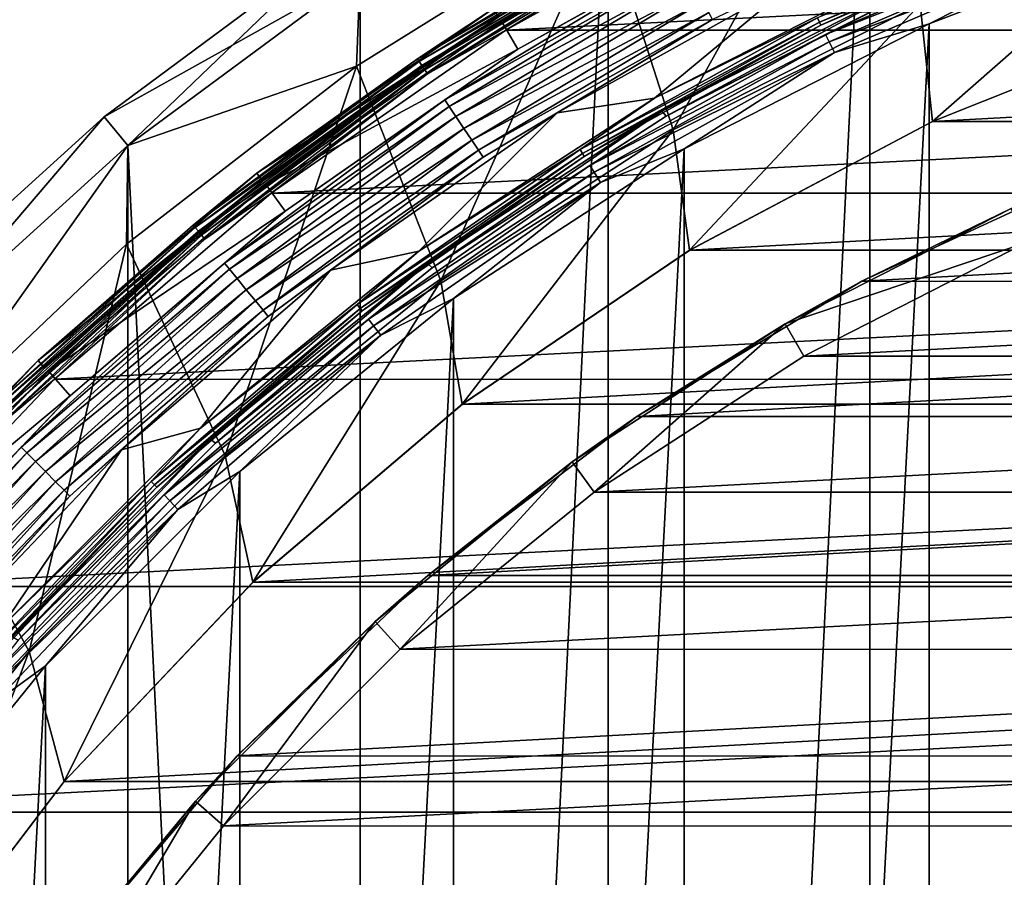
# Model space of a CAD drawing. Header units: millimetres. Extents: x -40 to 40, y -40 to 40.
# Tile 126 of 256: x -26.5 to -13.3, y 20.7 to 32.2. Entities that reach past the tile are written whole.
import ezdxf

# ---------------------------------------------------------------- set-up
doc = ezdxf.new("R2010")
doc.units = ezdxf.units.MM
doc.header["$LTSCALE"] = 26.699852
for name, color, linetype in [('1', 7, 'CONTINUOUS'), ('10', 7, 'CONTINUOUS'), ('104', 7, 'CONTINUOUS'), ('107', 7, 'CONTINUOUS'), ('108', 7, 'CONTINUOUS'), ('109', 7, 'CONTINUOUS'), ('11', 7, 'CONTINUOUS'), ('13', 7, 'CONTINUOUS'), ('14', 7, 'CONTINUOUS'), ('15', 7, 'CONTINUOUS'), ('16', 7, 'CONTINUOUS'), ('2', 7, 'CONTINUOUS'), ('38', 7, 'CONTINUOUS'), ('40', 7, 'CONTINUOUS'), ('41', 7, 'CONTINUOUS'), ('43', 7, 'CONTINUOUS'), ('44', 7, 'CONTINUOUS'), ('45', 7, 'CONTINUOUS'), ('48', 7, 'CONTINUOUS'), ('5', 7, 'CONTINUOUS'), ('6', 7, 'CONTINUOUS'), ('60', 7, 'CONTINUOUS'), ('64', 7, 'CONTINUOUS'), ('65', 7, 'CONTINUOUS'), ('66', 7, 'CONTINUOUS'), ('7', 7, 'CONTINUOUS')]:
    doc.layers.add(name, color=color, linetype=linetype)

msp = doc.modelspace()

# ---------------------------------------------------------------- linework, layer by layer
at = {"layer": '1', "linetype": 'Continuous'}
for points in [[(-11.467, 37.799), (-15.117, 36.493), (-15.116, -36.493), (-11.467, 37.799)], [(-11.467, -37.799), (-11.467, 37.799), (-15.116, -36.493), (-11.467, -37.799)], [(-15.116, -36.493), (-15.117, 36.493), (-18.62, -34.836), (-15.116, -36.493)], [(-15.117, 36.493), (-18.62, 34.836), (-18.62, -34.836), (-15.117, 36.493)], [(-18.62, 34.836), (-21.945, 32.843), (-21.944, -32.843), (-18.62, 34.836)], [(-18.62, -34.836), (-18.62, 34.836), (-21.944, -32.843), (-18.62, -34.836)], [(-21.945, 32.843), (-25.058, 30.534), (-21.944, -32.843), (-21.945, 32.843)], [(-25.058, 30.534), (-27.931, 27.931), (-25.058, -30.534), (-25.058, 30.534)], [(-21.944, -32.843), (-25.058, 30.534), (-25.058, -30.534), (-21.944, -32.843)], [(-25.058, -30.534), (-27.931, 27.931), (-27.931, -27.931), (-25.058, -30.534)]]:
    msp.add_3dface(points, dxfattribs=at)
at = {"layer": '10', "linetype": 'Continuous'}
for points in [[(-21.995, 31.599, -15), (-18.685, 33.662, -15), (-21.994, 31.599, -4), (-21.995, 31.599, -15)], [(-21.994, 31.599, -4), (-18.685, 33.662, -15), (-18.685, 33.662, -4), (-21.994, 31.599, -4)], [(-25.078, 29.212, -4), (-21.995, 31.599, -15), (-21.994, 31.599, -4), (-25.078, 29.212, -4)], [(-25.078, 29.212, -15), (-21.995, 31.599, -15), (-25.078, 29.212, -4), (-25.078, 29.212, -15)], [(-27.905, 26.525, -15), (-25.078, 29.212, -15), (-27.904, 26.525, -4), (-27.905, 26.525, -15)], [(-27.904, 26.525, -4), (-25.078, 29.212, -15), (-25.078, 29.212, -4), (-27.904, 26.525, -4)]]:
    msp.add_3dface(points, dxfattribs=at)
at = {"layer": '104', "linetype": 'Continuous'}
for points in [[(-13.016, 29.233, -730), (-16, 27.713, -730), (13.016, 29.233, -730), (-13.016, 29.233, -730)], [(13.016, 29.233, -730), (-16, 27.713, -730), (16, 27.713, -730), (13.016, 29.233, -730)], [(16, 27.713, -730), (-18.809, 25.889, -730), (18.81, 25.888, -730), (16, 27.713, -730)], [(-16, 27.713, -730), (-18.809, 25.889, -730), (16, 27.713, -730), (-16, 27.713, -730)], [(-18.809, 25.889, -730), (-21.411, 23.781, -730), (18.81, 25.888, -730), (-18.809, 25.889, -730)], [(18.81, 25.888, -730), (-21.411, 23.781, -730), (21.413, 23.78, -730), (18.81, 25.888, -730)], [(-21.411, 23.781, -730), (-23.78, 21.413, -730), (21.413, 23.78, -730), (-21.411, 23.781, -730)], [(21.413, 23.78, -730), (-23.78, 21.413, -730), (23.781, 21.411, -730), (21.413, 23.78, -730)], [(-23.78, 21.413, -730), (-25.888, 18.81, -730), (23.781, 21.411, -730), (-23.78, 21.413, -730)], [(23.781, 21.411, -730), (-25.888, 18.81, -730), (25.889, 18.809, -730), (23.781, 21.411, -730)]]:
    msp.add_3dface(points, dxfattribs=at)
at = {"layer": '107', "linetype": 'Continuous'}
for points in [[(-15.222, 28.715, -733), (-13.219, 29.69, -730.5), (-12.028, 30.192, -733), (-15.222, 28.715, -733)], [(-16.25, 28.146, -730.5), (-13.219, 29.69, -730.5), (-15.222, 28.715, -733), (-16.25, 28.146, -730.5)], [(-18.237, 26.901, -733), (-16.25, 28.146, -730.5), (-15.222, 28.715, -733), (-18.237, 26.901, -733)], [(-19.103, 26.293, -730.5), (-16.25, 28.146, -730.5), (-18.237, 26.901, -733), (-19.103, 26.293, -730.5)], [(-21.039, 24.771, -733), (-19.103, 26.293, -730.5), (-18.237, 26.901, -733), (-21.039, 24.771, -733)], [(-21.747, 24.152, -730.5), (-19.103, 26.293, -730.5), (-21.039, 24.771, -733), (-21.747, 24.152, -730.5)], [(-23.594, 22.351, -733), (-21.747, 24.152, -730.5), (-21.039, 24.771, -733), (-23.594, 22.351, -733)], [(-24.152, 21.747, -730.5), (-21.747, 24.152, -730.5), (-23.594, 22.351, -733), (-24.152, 21.747, -730.5)], [(-25.872, 19.669, -733), (-24.152, 21.747, -730.5), (-23.594, 22.351, -733), (-25.872, 19.669, -733)], [(-26.293, 19.103, -730.5), (-24.152, 21.747, -730.5), (-25.872, 19.669, -733), (-26.293, 19.103, -730.5)]]:
    msp.add_3dface(points, dxfattribs=at)
at = {"layer": '108', "linetype": 'Continuous'}
for points in [[(-13.016, 29.233, -730), (-13.219, 29.69, -730.5), (-16.25, 28.146, -730.5), (-13.016, 29.233, -730)], [(-16, 27.713, -730), (-13.016, 29.233, -730), (-16.25, 28.146, -730.5), (-16, 27.713, -730)], [(-18.809, 25.889, -730), (-16.25, 28.146, -730.5), (-19.103, 26.293, -730.5), (-18.809, 25.889, -730)], [(-18.809, 25.889, -730), (-16, 27.713, -730), (-16.25, 28.146, -730.5), (-18.809, 25.889, -730)], [(-21.411, 23.781, -730), (-19.103, 26.293, -730.5), (-21.747, 24.152, -730.5), (-21.411, 23.781, -730)], [(-21.411, 23.781, -730), (-18.809, 25.889, -730), (-19.103, 26.293, -730.5), (-21.411, 23.781, -730)], [(-23.78, 21.413, -730), (-21.747, 24.152, -730.5), (-24.152, 21.747, -730.5), (-23.78, 21.413, -730)], [(-23.78, 21.413, -730), (-21.411, 23.781, -730), (-21.747, 24.152, -730.5), (-23.78, 21.413, -730)], [(-25.888, 18.81, -730), (-24.152, 21.747, -730.5), (-26.293, 19.103, -730.5), (-25.888, 18.81, -730)], [(-25.888, 18.81, -730), (-23.78, 21.413, -730), (-24.152, 21.747, -730.5), (-25.888, 18.81, -730)]]:
    msp.add_3dface(points, dxfattribs=at)
at = {"layer": '109', "linetype": 'Continuous'}
for points in [[(-15.222, 28.715, -733), (12.029, 30.192, -733), (15.223, 28.714, -733), (-15.222, 28.715, -733)], [(-15.222, 28.715, -733), (-12.028, 30.192, -733), (12.029, 30.192, -733), (-15.222, 28.715, -733)], [(-18.237, 26.901, -733), (-15.222, 28.715, -733), (15.223, 28.714, -733), (-18.237, 26.901, -733)], [(-18.237, 26.901, -733), (15.223, 28.714, -733), (18.238, 26.9, -733), (-18.237, 26.901, -733)], [(-21.039, 24.771, -733), (-18.237, 26.901, -733), (18.238, 26.9, -733), (-21.039, 24.771, -733)], [(-21.039, 24.771, -733), (18.238, 26.9, -733), (21.039, 24.771, -733), (-21.039, 24.771, -733)], [(-23.594, 22.351, -733), (-21.039, 24.771, -733), (21.039, 24.771, -733), (-23.594, 22.351, -733)], [(-23.594, 22.351, -733), (21.039, 24.771, -733), (23.595, 22.35, -733), (-23.594, 22.351, -733)], [(-25.872, 19.669, -733), (-23.594, 22.351, -733), (23.595, 22.35, -733), (-25.872, 19.669, -733)], [(-25.872, 19.669, -733), (23.595, 22.35, -733), (25.873, 19.668, -733), (-25.872, 19.669, -733)]]:
    msp.add_3dface(points, dxfattribs=at)
at = {"layer": '11', "linetype": 'Continuous'}
for points in [[(-18.685, 33.662, -4), (-15.183, 35.38, -4), (-17.751, 30.743, -4), (-18.685, 33.662, -4)], [(-17.751, 30.743, -4), (-15.183, 35.38, -4), (-14.44, 32.43, -4), (-17.751, 30.743, -4)], [(-21.994, 31.599, -4), (-18.685, 33.662, -4), (-20.867, 28.719, -4), (-21.994, 31.599, -4)], [(-20.867, 28.719, -4), (-18.685, 33.662, -4), (-17.751, 30.743, -4), (-20.867, 28.719, -4)], [(-25.078, 29.212, -4), (-21.994, 31.599, -4), (-23.755, 26.381, -4), (-25.078, 29.212, -4)], [(-23.755, 26.381, -4), (-21.994, 31.599, -4), (-20.867, 28.719, -4), (-23.755, 26.381, -4)], [(-27.904, 26.525, -4), (-25.078, 29.212, -4), (-26.383, 23.753, -4), (-27.904, 26.525, -4)], [(-26.383, 23.753, -4), (-25.078, 29.212, -4), (-23.755, 26.381, -4), (-26.383, 23.753, -4)], [(-28.721, 20.865, -4), (-27.904, 26.525, -4), (-26.383, 23.753, -4), (-28.721, 20.865, -4)]]:
    msp.add_3dface(points, dxfattribs=at)
at = {"layer": '13', "linetype": 'Continuous'}
for points in [[(-17.751, 30.743, -6.5), (-14.44, 32.43, -4), (-14.44, 32.43, -6.5), (-17.751, 30.743, -6.5)], [(-17.751, 30.743, -4), (-14.44, 32.43, -4), (-17.751, 30.743, -6.5), (-17.751, 30.743, -4)], [(-20.867, 28.72, -6.5), (-17.751, 30.743, -4), (-17.751, 30.743, -6.5), (-20.867, 28.72, -6.5)], [(-20.867, 28.719, -4), (-17.751, 30.743, -4), (-20.867, 28.72, -6.5), (-20.867, 28.719, -4)], [(-23.755, 26.381, -4), (-20.867, 28.719, -4), (-23.754, 26.381, -6.5), (-23.755, 26.381, -4)], [(-23.754, 26.381, -6.5), (-20.867, 28.719, -4), (-20.867, 28.72, -6.5), (-23.754, 26.381, -6.5)], [(-26.383, 23.753, -4), (-23.755, 26.381, -4), (-26.382, 23.754, -6.5), (-26.383, 23.753, -4)], [(-26.382, 23.754, -6.5), (-23.755, 26.381, -4), (-23.754, 26.381, -6.5), (-26.382, 23.754, -6.5)], [(-28.721, 20.865, -4), (-26.383, 23.753, -4), (-28.72, 20.866, -6.5), (-28.721, 20.865, -4)], [(-28.72, 20.866, -6.5), (-26.383, 23.753, -4), (-26.382, 23.754, -6.5), (-28.72, 20.866, -6.5)]]:
    msp.add_3dface(points, dxfattribs=at)
at = {"layer": '14', "linetype": 'Continuous'}
for points in [[(-14.44, 32.43, -6.5), (-10.971, 33.762, -6.5), (-14.277, 30.857, -6.5), (-14.44, 32.43, -6.5)], [(-14.277, 30.857, -6.5), (-10.971, 33.762, -6.5), (-10.857, 32.22, -6.5), (-14.277, 30.857, -6.5)], [(-17.751, 30.743, -6.5), (-14.44, 32.43, -6.5), (-17.53, 29.132, -6.5), (-17.751, 30.743, -6.5)], [(-17.53, 29.132, -6.5), (-14.44, 32.43, -6.5), (-14.277, 30.857, -6.5), (-17.53, 29.132, -6.5)], [(-20.867, 28.72, -6.5), (-17.751, 30.743, -6.5), (-20.577, 27.066, -6.5), (-20.867, 28.72, -6.5)], [(-20.577, 27.066, -6.5), (-17.751, 30.743, -6.5), (-17.53, 29.132, -6.5), (-20.577, 27.066, -6.5)], [(-23.754, 26.381, -6.5), (-20.867, 28.72, -6.5), (-23.383, 24.683, -6.5), (-23.754, 26.381, -6.5)], [(-23.383, 24.683, -6.5), (-20.867, 28.72, -6.5), (-20.577, 27.066, -6.5), (-23.383, 24.683, -6.5)], [(-26.382, 23.754, -6.5), (-23.754, 26.381, -6.5), (-25.915, 22.01, -6.5), (-26.382, 23.754, -6.5)], [(-25.915, 22.01, -6.5), (-23.754, 26.381, -6.5), (-23.383, 24.683, -6.5), (-25.915, 22.01, -6.5)], [(-28.72, 20.866, -6.5), (-26.382, 23.754, -6.5), (-28.142, 19.079, -6.5), (-28.72, 20.866, -6.5)], [(-28.142, 19.079, -6.5), (-26.382, 23.754, -6.5), (-25.915, 22.01, -6.5), (-28.142, 19.079, -6.5)]]:
    msp.add_3dface(points, dxfattribs=at)
at = {"layer": '15', "linetype": 'Continuous'}
for points in [[(-14.277, 30.857, -3.5), (-10.857, 32.22, -6.5), (-10.857, 32.22, -3.5), (-14.277, 30.857, -3.5)], [(-14.277, 30.857, -6.5), (-10.857, 32.22, -6.5), (-14.277, 30.857, -3.5), (-14.277, 30.857, -6.5)], [(-17.53, 29.132, -6.5), (-14.277, 30.857, -6.5), (-17.529, 29.133, -3.5), (-17.53, 29.132, -6.5)], [(-17.529, 29.133, -3.5), (-14.277, 30.857, -6.5), (-14.277, 30.857, -3.5), (-17.529, 29.133, -3.5)], [(-20.577, 27.066, -6.5), (-17.53, 29.132, -6.5), (-20.576, 27.067, -3.5), (-20.577, 27.066, -6.5)], [(-20.576, 27.067, -3.5), (-17.53, 29.132, -6.5), (-17.529, 29.133, -3.5), (-20.576, 27.067, -3.5)], [(-23.383, 24.683, -6.5), (-20.577, 27.066, -6.5), (-23.382, 24.683, -3.5), (-23.383, 24.683, -6.5)], [(-23.382, 24.683, -3.5), (-20.577, 27.066, -6.5), (-20.576, 27.067, -3.5), (-23.382, 24.683, -3.5)], [(-25.915, 22.01, -6.5), (-23.383, 24.683, -6.5), (-25.914, 22.01, -3.5), (-25.915, 22.01, -6.5)], [(-25.914, 22.01, -3.5), (-23.383, 24.683, -6.5), (-23.382, 24.683, -3.5), (-25.914, 22.01, -3.5)], [(-28.142, 19.079, -6.5), (-25.915, 22.01, -6.5), (-28.142, 19.08, -3.5), (-28.142, 19.079, -6.5)], [(-28.142, 19.08, -3.5), (-25.915, 22.01, -6.5), (-25.914, 22.01, -3.5), (-28.142, 19.08, -3.5)]]:
    msp.add_3dface(points, dxfattribs=at)
at = {"layer": '16', "linetype": 'Continuous'}
for points in [[(14.277, 30.857, -3.5), (-14.277, 30.857, -3.5), (10.857, 32.22, -3.5), (14.277, 30.857, -3.5)], [(-14.277, 30.857, -3.5), (-10.857, 32.22, -3.5), (10.857, 32.22, -3.5), (-14.277, 30.857, -3.5)], [(17.53, 29.132, -3.5), (-17.529, 29.133, -3.5), (14.277, 30.857, -3.5), (17.53, 29.132, -3.5)], [(-17.529, 29.133, -3.5), (-14.277, 30.857, -3.5), (14.277, 30.857, -3.5), (-17.529, 29.133, -3.5)], [(-20.576, 27.067, -3.5), (-17.529, 29.133, -3.5), (17.53, 29.132, -3.5), (-20.576, 27.067, -3.5)], [(20.577, 27.066, -3.5), (-20.576, 27.067, -3.5), (17.53, 29.132, -3.5), (20.577, 27.066, -3.5)], [(-23.382, 24.683, -3.5), (-20.576, 27.067, -3.5), (20.577, 27.066, -3.5), (-23.382, 24.683, -3.5)], [(23.383, 24.683, -3.5), (-23.382, 24.683, -3.5), (20.577, 27.066, -3.5), (23.383, 24.683, -3.5)], [(25.915, 22.01, -3.5), (-25.914, 22.01, -3.5), (23.383, 24.683, -3.5), (25.915, 22.01, -3.5)], [(-25.914, 22.01, -3.5), (-23.382, 24.683, -3.5), (23.383, 24.683, -3.5), (-25.914, 22.01, -3.5)], [(28.142, 19.079, -3.5), (-28.142, 19.08, -3.5), (25.915, 22.01, -3.5), (28.142, 19.079, -3.5)], [(-28.142, 19.08, -3.5), (-25.914, 22.01, -3.5), (25.915, 22.01, -3.5), (-28.142, 19.08, -3.5)]]:
    msp.add_3dface(points, dxfattribs=at)
at = {"layer": '2', "linetype": 'Continuous'}
for points in [[(-25.376, 30.92, -0.5), (-21.945, 32.843), (-22.223, 33.259, -0.5), (-25.376, 30.92, -0.5)], [(-25.058, 30.534), (-21.945, 32.843), (-25.376, 30.92, -0.5), (-25.058, 30.534)], [(-28.284, 28.284, -0.5), (-27.931, 27.931), (-25.376, 30.92, -0.5), (-28.284, 28.284, -0.5)], [(-27.931, 27.931), (-25.058, 30.534), (-25.376, 30.92, -0.5), (-27.931, 27.931)]]:
    msp.add_3dface(points, dxfattribs=at)
at = {"layer": '38', "linetype": 'Continuous'}
for points in [[(-14.643, 32.879, -6), (-16.075, 32.77, -6), (-17.999, 31.169, -6), (-14.643, 32.879, -6)], [(-16.075, 32.77, -6), (-19.307, 30.975, -6), (-17.999, 31.169, -6), (-16.075, 32.77, -6)], [(-17.999, 31.169, -6), (-19.307, 30.975, -6), (-21.158, 29.117, -6), (-17.999, 31.169, -6)], [(-19.307, 30.975, -6), (-22.342, 28.863, -6), (-21.158, 29.117, -6), (-19.307, 30.975, -6)], [(-21.158, 29.117, -6), (-22.342, 28.863, -6), (-24.086, 26.746, -6), (-21.158, 29.117, -6)], [(-22.342, 28.863, -6), (-25.147, 26.455, -6), (-24.086, 26.746, -6), (-22.342, 28.863, -6)], [(-24.086, 26.746, -6), (-25.147, 26.455, -6), (-26.749, 24.082, -6), (-24.086, 26.746, -6)], [(-25.147, 26.455, -6), (-27.694, 23.775, -6), (-26.749, 24.082, -6), (-25.147, 26.455, -6)]]:
    msp.add_3dface(points, dxfattribs=at)
at = {"layer": '40', "linetype": 'Continuous'}
for points in [[(-19.835, 31.825, -6), (-17.66, 33.039, -5.81), (-16.513, 33.669, -6), (-19.835, 31.825, -6)], [(-20.813, 31.149, -5.81), (-17.66, 33.039, -5.81), (-19.835, 31.825, -6), (-20.813, 31.149, -5.81)], [(-20.813, 31.149, -5.81), (-17.609, 32.944, -5.647), (-17.66, 33.039, -5.81), (-20.813, 31.149, -5.81)], [(-20.753, 31.059, -5.647), (-17.609, 32.944, -5.647), (-20.813, 31.149, -5.81), (-20.753, 31.059, -5.647)], [(-20.753, 31.059, -5.647), (-17.532, 32.8, -5.538), (-17.609, 32.944, -5.647), (-20.753, 31.059, -5.647)], [(-20.663, 30.924, -5.538), (-17.532, 32.8, -5.538), (-20.753, 31.059, -5.647), (-20.663, 30.924, -5.538)], [(-20.663, 30.924, -5.538), (-17.442, 32.632, -5.5), (-17.532, 32.8, -5.538), (-20.663, 30.924, -5.538)], [(-19.307, 30.975, -6), (-16.075, 32.77, -6), (-17.224, 32.224, -5.809), (-19.307, 30.975, -6)], [(-20.556, 30.765, -5.5), (-17.442, 32.632, -5.5), (-20.663, 30.924, -5.538), (-20.556, 30.765, -5.5)], [(-20.556, 30.765, -5.5), (-17.352, 32.463, -5.538), (-17.442, 32.632, -5.5), (-20.556, 30.765, -5.5)], [(-20.45, 30.606, -5.538), (-17.352, 32.463, -5.538), (-20.556, 30.765, -5.5), (-20.45, 30.606, -5.538)], [(-20.45, 30.606, -5.538), (-17.275, 32.319, -5.646), (-17.352, 32.463, -5.538), (-20.45, 30.606, -5.538)], [(-20.36, 30.471, -5.646), (-17.275, 32.319, -5.646), (-20.45, 30.606, -5.538), (-20.36, 30.471, -5.646)], [(-20.36, 30.471, -5.646), (-17.224, 32.224, -5.809), (-17.275, 32.319, -5.646), (-20.36, 30.471, -5.646)], [(-20.299, 30.38, -5.809), (-17.224, 32.224, -5.809), (-20.36, 30.471, -5.646), (-20.299, 30.38, -5.809)], [(-20.299, 30.38, -5.809), (-19.307, 30.975, -6), (-17.224, 32.224, -5.809), (-20.299, 30.38, -5.809)], [(-22.952, 29.655, -6), (-20.813, 31.149, -5.81), (-19.835, 31.825, -6), (-22.952, 29.655, -6)], [(-23.766, 28.959, -5.81), (-20.813, 31.149, -5.81), (-22.952, 29.655, -6), (-23.766, 28.959, -5.81)], [(-23.766, 28.959, -5.81), (-20.753, 31.059, -5.647), (-20.813, 31.149, -5.81), (-23.766, 28.959, -5.81)], [(-23.697, 28.875, -5.647), (-20.753, 31.059, -5.647), (-23.766, 28.959, -5.81), (-23.697, 28.875, -5.647)], [(-23.697, 28.875, -5.647), (-20.663, 30.924, -5.538), (-20.753, 31.059, -5.647), (-23.697, 28.875, -5.647)], [(-23.594, 28.75, -5.538), (-20.663, 30.924, -5.538), (-23.697, 28.875, -5.647), (-23.594, 28.75, -5.538)], [(-23.594, 28.75, -5.538), (-20.556, 30.765, -5.5), (-20.663, 30.924, -5.538), (-23.594, 28.75, -5.538)], [(-22.342, 28.863, -6), (-19.307, 30.975, -6), (-20.299, 30.38, -5.809), (-22.342, 28.863, -6)], [(-23.473, 28.602, -5.5), (-20.556, 30.765, -5.5), (-23.594, 28.75, -5.538), (-23.473, 28.602, -5.5)], [(-23.473, 28.602, -5.5), (-20.45, 30.606, -5.538), (-20.556, 30.765, -5.5), (-23.473, 28.602, -5.5)], [(-23.351, 28.454, -5.538), (-20.45, 30.606, -5.538), (-23.473, 28.602, -5.5), (-23.351, 28.454, -5.538)], [(-23.351, 28.454, -5.538), (-20.36, 30.471, -5.646), (-20.45, 30.606, -5.538), (-23.351, 28.454, -5.538)], [(-23.248, 28.328, -5.646), (-20.36, 30.471, -5.646), (-23.351, 28.454, -5.538), (-23.248, 28.328, -5.646)], [(-23.248, 28.328, -5.646), (-20.299, 30.38, -5.809), (-20.36, 30.471, -5.646), (-23.248, 28.328, -5.646)], [(-23.18, 28.244, -5.809), (-20.299, 30.38, -5.809), (-23.248, 28.328, -5.646), (-23.18, 28.244, -5.809)], [(-23.18, 28.244, -5.809), (-22.342, 28.863, -6), (-20.299, 30.38, -5.809), (-23.18, 28.244, -5.809)], [(-25.835, 27.181, -6), (-23.766, 28.959, -5.81), (-22.952, 29.655, -6), (-25.835, 27.181, -6)], [(-26.49, 26.49, -5.81), (-23.697, 28.875, -5.647), (-23.766, 28.959, -5.81), (-26.49, 26.49, -5.81)], [(-26.49, 26.49, -5.81), (-23.766, 28.959, -5.81), (-25.835, 27.181, -6), (-26.49, 26.49, -5.81)], [(-26.413, 26.413, -5.647), (-23.697, 28.875, -5.647), (-26.49, 26.49, -5.81), (-26.413, 26.413, -5.647)], [(-26.413, 26.413, -5.647), (-23.594, 28.75, -5.538), (-23.697, 28.875, -5.647), (-26.413, 26.413, -5.647)], [(-25.147, 26.455, -6), (-22.342, 28.863, -6), (-23.18, 28.244, -5.809), (-25.147, 26.455, -6)], [(-26.299, 26.299, -5.538), (-23.594, 28.75, -5.538), (-26.413, 26.413, -5.647), (-26.299, 26.299, -5.538)], [(-26.299, 26.299, -5.538), (-23.473, 28.602, -5.5), (-23.594, 28.75, -5.538), (-26.299, 26.299, -5.538)], [(-26.163, 26.163, -5.5), (-23.473, 28.602, -5.5), (-26.299, 26.299, -5.538), (-26.163, 26.163, -5.5)], [(-26.163, 26.163, -5.5), (-23.351, 28.454, -5.538), (-23.473, 28.602, -5.5), (-26.163, 26.163, -5.5)], [(-26.028, 26.028, -5.538), (-23.351, 28.454, -5.538), (-26.163, 26.163, -5.5), (-26.028, 26.028, -5.538)], [(-26.028, 26.028, -5.538), (-23.248, 28.328, -5.646), (-23.351, 28.454, -5.538), (-26.028, 26.028, -5.538)], [(-25.913, 25.913, -5.646), (-23.248, 28.328, -5.646), (-26.028, 26.028, -5.538), (-25.913, 25.913, -5.646)], [(-25.913, 25.913, -5.646), (-23.18, 28.244, -5.809), (-23.248, 28.328, -5.646), (-25.913, 25.913, -5.646)], [(-25.836, 25.836, -5.809), (-23.18, 28.244, -5.809), (-25.913, 25.913, -5.646), (-25.836, 25.836, -5.809)], [(-25.836, 25.836, -5.809), (-25.147, 26.455, -6), (-23.18, 28.244, -5.809), (-25.836, 25.836, -5.809)], [(-28.453, 24.427, -6), (-26.49, 26.49, -5.81), (-25.835, 27.181, -6), (-28.453, 24.427, -6)], [(-28.959, 23.766, -5.81), (-26.413, 26.413, -5.647), (-26.49, 26.49, -5.81), (-28.959, 23.766, -5.81)], [(-28.959, 23.766, -5.81), (-26.49, 26.49, -5.81), (-28.453, 24.427, -6), (-28.959, 23.766, -5.81)], [(-28.875, 23.697, -5.647), (-26.413, 26.413, -5.647), (-28.959, 23.766, -5.81), (-28.875, 23.697, -5.647)], [(-28.875, 23.697, -5.647), (-26.299, 26.299, -5.538), (-26.413, 26.413, -5.647), (-28.875, 23.697, -5.647)], [(-27.694, 23.775, -6), (-25.147, 26.455, -6), (-25.836, 25.836, -5.809), (-27.694, 23.775, -6)], [(-28.75, 23.594, -5.538), (-26.299, 26.299, -5.538), (-28.875, 23.697, -5.647), (-28.75, 23.594, -5.538)], [(-28.75, 23.594, -5.538), (-26.163, 26.163, -5.5), (-26.299, 26.299, -5.538), (-28.75, 23.594, -5.538)], [(-28.602, 23.473, -5.5), (-26.163, 26.163, -5.5), (-28.75, 23.594, -5.538), (-28.602, 23.473, -5.5)], [(-28.602, 23.473, -5.5), (-26.028, 26.028, -5.538), (-26.163, 26.163, -5.5), (-28.602, 23.473, -5.5)], [(-28.454, 23.351, -5.538), (-26.028, 26.028, -5.538), (-28.602, 23.473, -5.5), (-28.454, 23.351, -5.538)], [(-28.454, 23.351, -5.538), (-25.913, 25.913, -5.646), (-26.028, 26.028, -5.538), (-28.454, 23.351, -5.538)], [(-28.328, 23.248, -5.646), (-25.913, 25.913, -5.646), (-28.454, 23.351, -5.538), (-28.328, 23.248, -5.646)], [(-28.328, 23.248, -5.646), (-25.836, 25.836, -5.809), (-25.913, 25.913, -5.646), (-28.328, 23.248, -5.646)], [(-28.244, 23.18, -5.809), (-25.836, 25.836, -5.809), (-28.328, 23.248, -5.646), (-28.244, 23.18, -5.809)], [(-28.244, 23.18, -5.809), (-27.694, 23.775, -6), (-25.836, 25.836, -5.809), (-28.244, 23.18, -5.809)]]:
    msp.add_3dface(points, dxfattribs=at)
at = {"layer": '41', "linetype": 'Continuous'}
for points in [[(-20.053, 32.203, -6), (-16.513, 33.669, -6), (-16.693, 34.066, -6), (-20.053, 32.203, -6)], [(-19.835, 31.825, -6), (-16.513, 33.669, -6), (-20.053, 32.203, -6), (-19.835, 31.825, -6)], [(-23.208, 30.009, -6), (-19.835, 31.825, -6), (-20.053, 32.203, -6), (-23.208, 30.009, -6)], [(-22.952, 29.655, -6), (-19.835, 31.825, -6), (-23.208, 30.009, -6), (-22.952, 29.655, -6)], [(-26.124, 27.508, -6), (-22.952, 29.655, -6), (-23.208, 30.009, -6), (-26.124, 27.508, -6)], [(-25.835, 27.181, -6), (-22.952, 29.655, -6), (-26.124, 27.508, -6), (-25.835, 27.181, -6)], [(-28.773, 24.724, -6), (-25.835, 27.181, -6), (-26.124, 27.508, -6), (-28.773, 24.724, -6)], [(-28.453, 24.427, -6), (-25.835, 27.181, -6), (-28.773, 24.724, -6), (-28.453, 24.427, -6)]]:
    msp.add_3dface(points, dxfattribs=at)
at = {"layer": '43', "linetype": 'Continuous'}
for points in [[(-20.053, 32.203, -6), (-16.693, 34.066, -6), (-17.919, 33.525, -6.016), (-20.053, 32.203, -6)], [(-21.179, 31.697, -6.126), (-17.95, 33.583, -6.06), (-17.971, 33.621, -6.126), (-21.179, 31.697, -6.126)], [(-21.179, 31.697, -6.126), (-17.971, 33.621, -6.126), (-20.161, 32.371, -6.203), (-21.179, 31.697, -6.126)], [(-21.155, 31.661, -6.06), (-17.95, 33.583, -6.06), (-21.179, 31.697, -6.126), (-21.155, 31.661, -6.06)], [(-21.155, 31.661, -6.06), (-17.919, 33.525, -6.016), (-17.95, 33.583, -6.06), (-21.155, 31.661, -6.06)], [(-21.119, 31.607, -6.016), (-17.919, 33.525, -6.016), (-21.155, 31.661, -6.06), (-21.119, 31.607, -6.016)], [(-21.119, 31.607, -6.016), (-20.053, 32.203, -6), (-17.919, 33.525, -6.016), (-21.119, 31.607, -6.016)], [(-23.331, 30.166, -6.203), (-21.179, 31.697, -6.126), (-20.161, 32.371, -6.203), (-23.331, 30.166, -6.203)], [(-23.208, 30.009, -6), (-20.053, 32.203, -6), (-21.119, 31.607, -6.016), (-23.208, 30.009, -6)], [(-24.184, 29.469, -6.126), (-21.155, 31.661, -6.06), (-21.179, 31.697, -6.126), (-24.184, 29.469, -6.126)], [(-24.184, 29.469, -6.126), (-21.179, 31.697, -6.126), (-23.331, 30.166, -6.203), (-24.184, 29.469, -6.126)], [(-24.157, 29.435, -6.06), (-21.155, 31.661, -6.06), (-24.184, 29.469, -6.126), (-24.157, 29.435, -6.06)], [(-24.157, 29.435, -6.06), (-21.119, 31.607, -6.016), (-21.155, 31.661, -6.06), (-24.157, 29.435, -6.06)], [(-24.115, 29.385, -6.016), (-21.119, 31.607, -6.016), (-24.157, 29.435, -6.06), (-24.115, 29.385, -6.016)], [(-24.115, 29.385, -6.016), (-23.208, 30.009, -6), (-21.119, 31.607, -6.016), (-24.115, 29.385, -6.016)], [(-26.262, 27.652, -6.203), (-24.184, 29.469, -6.126), (-23.331, 30.166, -6.203), (-26.262, 27.652, -6.203)], [(-26.124, 27.508, -6), (-23.208, 30.009, -6), (-24.115, 29.385, -6.016), (-26.124, 27.508, -6)], [(-26.956, 26.956, -6.126), (-24.157, 29.435, -6.06), (-24.184, 29.469, -6.126), (-26.956, 26.956, -6.126)], [(-26.956, 26.956, -6.126), (-24.184, 29.469, -6.126), (-26.262, 27.652, -6.203), (-26.956, 26.956, -6.126)], [(-26.926, 26.926, -6.06), (-24.157, 29.435, -6.06), (-26.956, 26.956, -6.126), (-26.926, 26.926, -6.06)], [(-26.926, 26.926, -6.06), (-24.115, 29.385, -6.016), (-24.157, 29.435, -6.06), (-26.926, 26.926, -6.06)], [(-26.88, 26.88, -6.016), (-24.115, 29.385, -6.016), (-26.926, 26.926, -6.06), (-26.88, 26.88, -6.016)], [(-26.88, 26.88, -6.016), (-26.124, 27.508, -6), (-24.115, 29.385, -6.016), (-26.88, 26.88, -6.016)], [(-28.925, 24.853, -6.203), (-26.956, 26.956, -6.126), (-26.262, 27.652, -6.203), (-28.925, 24.853, -6.203)], [(-28.773, 24.724, -6), (-26.124, 27.508, -6), (-26.88, 26.88, -6.016), (-28.773, 24.724, -6)]]:
    msp.add_3dface(points, dxfattribs=at)
at = {"layer": '44', "linetype": 'Continuous'}
for points in [[(-23.331, 30.166, -6.203), (-20.161, 32.371, -6.203), (-20.095, 32.256, -13.803), (-23.331, 30.166, -6.203)], [(-23.254, 30.058, -13.803), (-23.331, 30.166, -6.203), (-20.095, 32.256, -13.803), (-23.254, 30.058, -13.803)], [(-26.262, 27.652, -6.203), (-23.331, 30.166, -6.203), (-23.254, 30.058, -13.803), (-26.262, 27.652, -6.203)], [(-26.176, 27.552, -13.803), (-26.262, 27.652, -6.203), (-23.254, 30.058, -13.803), (-26.176, 27.552, -13.803)], [(-28.925, 24.853, -6.203), (-26.262, 27.652, -6.203), (-26.176, 27.552, -13.803), (-28.925, 24.853, -6.203)], [(-28.828, 24.763, -13.803), (-28.925, 24.853, -6.203), (-26.176, 27.552, -13.803), (-28.828, 24.763, -13.803)]]:
    msp.add_3dface(points, dxfattribs=at)
at = {"layer": '45', "linetype": 'Continuous'}
for points in [[(-19.995, 32.083, -14), (-17.856, 33.406, -13.985), (-16.646, 33.941, -14), (-19.995, 32.083, -14)], [(-21.105, 31.585, -13.879), (-17.907, 33.502, -13.879), (-21.08, 31.549, -13.943), (-21.105, 31.585, -13.879)], [(-21.105, 31.585, -13.879), (-20.095, 32.256, -13.803), (-17.907, 33.502, -13.879), (-21.105, 31.585, -13.879)], [(-21.08, 31.549, -13.943), (-17.907, 33.502, -13.879), (-17.886, 33.463, -13.943), (-21.08, 31.549, -13.943)], [(-21.08, 31.549, -13.943), (-17.886, 33.463, -13.943), (-21.044, 31.495, -13.985), (-21.08, 31.549, -13.943)], [(-21.044, 31.495, -13.985), (-17.886, 33.463, -13.943), (-17.856, 33.406, -13.985), (-21.044, 31.495, -13.985)], [(-21.044, 31.495, -13.985), (-17.856, 33.406, -13.985), (-19.995, 32.083, -14), (-21.044, 31.495, -13.985)], [(-23.254, 30.058, -13.803), (-20.095, 32.256, -13.803), (-21.105, 31.585, -13.879), (-23.254, 30.058, -13.803)], [(-23.138, 29.895, -14), (-21.044, 31.495, -13.985), (-19.995, 32.083, -14), (-23.138, 29.895, -14)], [(-24.099, 29.365, -13.879), (-21.105, 31.585, -13.879), (-24.071, 29.331, -13.943), (-24.099, 29.365, -13.879)], [(-24.099, 29.365, -13.879), (-23.254, 30.058, -13.803), (-21.105, 31.585, -13.879), (-24.099, 29.365, -13.879)], [(-24.071, 29.331, -13.943), (-21.105, 31.585, -13.879), (-21.08, 31.549, -13.943), (-24.071, 29.331, -13.943)], [(-24.071, 29.331, -13.943), (-21.08, 31.549, -13.943), (-24.03, 29.281, -13.985), (-24.071, 29.331, -13.943)], [(-24.03, 29.281, -13.985), (-21.08, 31.549, -13.943), (-21.044, 31.495, -13.985), (-24.03, 29.281, -13.985)], [(-24.03, 29.281, -13.985), (-21.044, 31.495, -13.985), (-23.138, 29.895, -14), (-24.03, 29.281, -13.985)], [(-26.176, 27.552, -13.803), (-23.254, 30.058, -13.803), (-24.099, 29.365, -13.879), (-26.176, 27.552, -13.803)], [(-26.044, 27.401, -14), (-24.03, 29.281, -13.985), (-23.138, 29.895, -14), (-26.044, 27.401, -14)], [(-26.861, 26.861, -13.879), (-24.099, 29.365, -13.879), (-26.83, 26.83, -13.943), (-26.861, 26.861, -13.879)], [(-26.861, 26.861, -13.879), (-26.176, 27.552, -13.803), (-24.099, 29.365, -13.879), (-26.861, 26.861, -13.879)], [(-26.83, 26.83, -13.943), (-24.099, 29.365, -13.879), (-24.071, 29.331, -13.943), (-26.83, 26.83, -13.943)], [(-26.83, 26.83, -13.943), (-24.071, 29.331, -13.943), (-26.785, 26.785, -13.985), (-26.83, 26.83, -13.943)], [(-26.785, 26.785, -13.985), (-24.071, 29.331, -13.943), (-24.03, 29.281, -13.985), (-26.785, 26.785, -13.985)], [(-26.785, 26.785, -13.985), (-24.03, 29.281, -13.985), (-26.044, 27.401, -14), (-26.785, 26.785, -13.985)], [(-28.828, 24.763, -13.803), (-26.176, 27.552, -13.803), (-26.861, 26.861, -13.879), (-28.828, 24.763, -13.803)], [(-28.683, 24.625, -14), (-26.785, 26.785, -13.985), (-26.044, 27.401, -14), (-28.683, 24.625, -14)]]:
    msp.add_3dface(points, dxfattribs=at)
at = {"layer": '48', "linetype": 'Continuous'}
for points in [[(-19.995, 32.083, -14), (-16.646, 33.941, -14), (16.647, 33.941, -14), (-19.995, 32.083, -14)], [(-19.995, 32.083, -14), (16.647, 33.941, -14), (19.996, 32.082, -14), (-19.995, 32.083, -14)], [(-23.138, 29.895, -14), (-19.995, 32.083, -14), (19.996, 32.082, -14), (-23.138, 29.895, -14)], [(-23.138, 29.895, -14), (19.996, 32.082, -14), (23.139, 29.895, -14), (-23.138, 29.895, -14)], [(-26.044, 27.401, -14), (23.139, 29.895, -14), (26.045, 27.4, -14), (-26.044, 27.401, -14)], [(-26.044, 27.401, -14), (-23.138, 29.895, -14), (23.139, 29.895, -14), (-26.044, 27.401, -14)], [(-28.683, 24.625, -14), (-26.044, 27.401, -14), (26.045, 27.4, -14), (-28.683, 24.625, -14)], [(-28.683, 24.625, -14), (26.045, 27.4, -14), (28.683, 24.625, -14), (-28.683, 24.625, -14)], [(-31.027, 21.597, -14), (-28.683, 24.625, -14), (28.683, 24.625, -14), (-31.027, 21.597, -14)], [(-31.027, 21.597, -14), (28.683, 24.625, -14), (31.027, 21.596, -14), (-31.027, 21.597, -14)], [(-33.052, 18.348, -14), (-31.027, 21.597, -14), (31.027, 21.596, -14), (-33.052, 18.348, -14)], [(-33.052, 18.348, -14), (31.027, 21.596, -14), (33.053, 18.347, -14), (-33.052, 18.348, -14)]]:
    msp.add_3dface(points, dxfattribs=at)
at = {"layer": '5', "linetype": 'Continuous'}
for points in [[(-25.376, 30.92, -0.5), (-22.223, 33.259, -0.5), (-25.376, 30.92, -14.5), (-25.376, 30.92, -0.5)], [(-25.376, 30.92, -14.5), (-22.223, 33.259, -0.5), (-22.223, 33.259, -14.5), (-25.376, 30.92, -14.5)], [(-28.284, 28.284, -14.5), (-25.376, 30.92, -0.5), (-25.376, 30.92, -14.5), (-28.284, 28.284, -14.5)], [(-28.284, 28.284, -0.5), (-25.376, 30.92, -0.5), (-28.284, 28.284, -14.5), (-28.284, 28.284, -0.5)]]:
    msp.add_3dface(points, dxfattribs=at)
at = {"layer": '6', "linetype": 'Continuous'}
for points in [[(-25.376, 30.92, -14.5), (-22.223, 33.259, -14.5), (-25.058, 30.534, -15), (-25.376, 30.92, -14.5)], [(-25.058, 30.534, -15), (-22.223, 33.259, -14.5), (-21.944, 32.843, -15), (-25.058, 30.534, -15)], [(-28.284, 28.284, -14.5), (-25.376, 30.92, -14.5), (-27.931, 27.931, -15), (-28.284, 28.284, -14.5)], [(-27.931, 27.931, -15), (-25.376, 30.92, -14.5), (-25.058, 30.534, -15), (-27.931, 27.931, -15)]]:
    msp.add_3dface(points, dxfattribs=at)
at = {"layer": '60', "linetype": 'Continuous'}
for points in [[(-14.32, 32.165, -11.5), (-14.319, -32.165, -11.5), (-10.88, 33.485, -11.5), (-14.32, 32.165, -11.5)], [(-14.319, -32.165, -11.5), (-10.879, -33.486, -11.5), (-10.88, 33.485, -11.5), (-14.319, -32.165, -11.5)], [(-17.604, 30.492, -11.5), (-17.603, -30.492, -11.5), (-14.32, 32.165, -11.5), (-17.604, 30.492, -11.5)], [(-17.603, -30.492, -11.5), (-14.319, -32.165, -11.5), (-14.32, 32.165, -11.5), (-17.603, -30.492, -11.5)], [(-20.695, 28.485, -11.5), (-20.694, -28.485, -11.5), (-17.604, 30.492, -11.5), (-20.695, 28.485, -11.5)], [(-20.694, -28.485, -11.5), (-17.603, -30.492, -11.5), (-17.604, 30.492, -11.5), (-20.694, -28.485, -11.5)], [(-23.559, 26.166, -11.5), (-23.558, -26.166, -11.5), (-20.695, 28.485, -11.5), (-23.559, 26.166, -11.5)], [(-23.558, -26.166, -11.5), (-20.694, -28.485, -11.5), (-20.695, 28.485, -11.5), (-23.558, -26.166, -11.5)], [(-26.165, -23.56, -11.5), (-23.558, -26.166, -11.5), (-23.559, 26.166, -11.5), (-26.165, -23.56, -11.5)], [(-26.165, 23.559, -11.5), (-26.165, -23.56, -11.5), (-23.559, 26.166, -11.5), (-26.165, 23.559, -11.5)], [(-28.484, 20.696, -11.5), (-28.484, -20.696, -11.5), (-26.165, 23.559, -11.5), (-28.484, 20.696, -11.5)], [(-28.484, -20.696, -11.5), (-26.165, -23.56, -11.5), (-26.165, 23.559, -11.5), (-28.484, -20.696, -11.5)]]:
    msp.add_3dface(points, dxfattribs=at)
at = {"layer": '64', "linetype": 'Continuous'}
for points in [[(-12.452, 33.621, -6.057), (-15.818, 32.246, -6.015), (-15.789, 32.188, -6.057), (-12.452, 33.621, -6.057)], [(-12.452, 33.621, -6.057), (-15.789, 32.188, -6.057), (-12.437, 33.58, -6.121), (-12.452, 33.621, -6.057)], [(-12.437, 33.58, -6.121), (-15.789, 32.188, -6.057), (-15.77, 32.149, -6.121), (-12.437, 33.58, -6.121)], [(-12.437, 33.58, -6.121), (-15.77, 32.149, -6.121), (-12.833, 33.413, -6.197), (-12.437, 33.58, -6.121)], [(-12.833, 33.413, -6.197), (-15.77, 32.149, -6.121), (-14.564, 32.695, -6.197), (-12.833, 33.413, -6.197)], [(-14.643, 32.879, -6), (-17.999, 31.169, -6), (-15.818, 32.246, -6.015), (-14.643, 32.879, -6)], [(-14.564, 32.695, -6.197), (-15.77, 32.149, -6.121), (-17.902, 30.994, -6.197), (-14.564, 32.695, -6.197)], [(-15.818, 32.246, -6.015), (-18.999, 30.481, -6.015), (-15.789, 32.188, -6.057), (-15.818, 32.246, -6.015)], [(-15.818, 32.246, -6.015), (-17.999, 31.169, -6), (-18.999, 30.481, -6.015), (-15.818, 32.246, -6.015)], [(-15.789, 32.188, -6.057), (-18.999, 30.481, -6.015), (-18.965, 30.426, -6.057), (-15.789, 32.188, -6.057)], [(-15.789, 32.188, -6.057), (-18.965, 30.426, -6.057), (-15.77, 32.149, -6.121), (-15.789, 32.188, -6.057)], [(-15.77, 32.149, -6.121), (-18.965, 30.426, -6.057), (-18.942, 30.389, -6.121), (-15.77, 32.149, -6.121)], [(-15.77, 32.149, -6.121), (-18.942, 30.389, -6.121), (-17.902, 30.994, -6.197), (-15.77, 32.149, -6.121)], [(-17.999, 31.169, -6), (-21.158, 29.117, -6), (-18.999, 30.481, -6.015), (-17.999, 31.169, -6)], [(-17.902, 30.994, -6.197), (-18.942, 30.389, -6.121), (-21.043, 28.954, -6.197), (-17.902, 30.994, -6.197)], [(-18.999, 30.481, -6.015), (-21.985, 28.402, -6.015), (-18.965, 30.426, -6.057), (-18.999, 30.481, -6.015)], [(-18.999, 30.481, -6.015), (-21.158, 29.117, -6), (-21.985, 28.402, -6.015), (-18.999, 30.481, -6.015)], [(-18.965, 30.426, -6.057), (-21.985, 28.402, -6.015), (-21.945, 28.351, -6.057), (-18.965, 30.426, -6.057)], [(-18.965, 30.426, -6.057), (-21.945, 28.351, -6.057), (-18.942, 30.389, -6.121), (-18.965, 30.426, -6.057)], [(-18.942, 30.389, -6.121), (-21.945, 28.351, -6.057), (-21.919, 28.317, -6.121), (-18.942, 30.389, -6.121)], [(-18.942, 30.389, -6.121), (-21.919, 28.317, -6.121), (-21.043, 28.954, -6.197), (-18.942, 30.389, -6.121)], [(-21.158, 29.117, -6), (-24.086, 26.746, -6), (-21.985, 28.402, -6.015), (-21.158, 29.117, -6)], [(-21.043, 28.954, -6.197), (-21.919, 28.317, -6.121), (-23.953, 26.596, -6.197), (-21.043, 28.954, -6.197)], [(-21.985, 28.402, -6.015), (-24.746, 26.032, -6.015), (-21.945, 28.351, -6.057), (-21.985, 28.402, -6.015)], [(-21.985, 28.402, -6.015), (-24.086, 26.746, -6), (-24.746, 26.032, -6.015), (-21.985, 28.402, -6.015)], [(-21.945, 28.351, -6.057), (-24.746, 26.032, -6.015), (-24.701, 25.986, -6.057), (-21.945, 28.351, -6.057)], [(-21.945, 28.351, -6.057), (-24.701, 25.986, -6.057), (-21.919, 28.317, -6.121), (-21.945, 28.351, -6.057)], [(-21.919, 28.317, -6.121), (-24.701, 25.986, -6.057), (-24.671, 25.954, -6.121), (-21.919, 28.317, -6.121)], [(-21.919, 28.317, -6.121), (-24.671, 25.954, -6.121), (-23.953, 26.596, -6.197), (-21.919, 28.317, -6.121)], [(-24.086, 26.746, -6), (-26.749, 24.082, -6), (-24.746, 26.032, -6.015), (-24.086, 26.746, -6)], [(-23.953, 26.596, -6.197), (-24.671, 25.954, -6.121), (-26.601, 23.948, -6.197), (-23.953, 26.596, -6.197)], [(-24.746, 26.032, -6.015), (-27.252, 23.395, -6.015), (-24.701, 25.986, -6.057), (-24.746, 26.032, -6.015)], [(-24.746, 26.032, -6.015), (-26.749, 24.082, -6), (-27.252, 23.395, -6.015), (-24.746, 26.032, -6.015)], [(-24.701, 25.986, -6.057), (-27.252, 23.395, -6.015), (-27.203, 23.353, -6.057), (-24.701, 25.986, -6.057)], [(-24.701, 25.986, -6.057), (-27.203, 23.353, -6.057), (-24.671, 25.954, -6.121), (-24.701, 25.986, -6.057)], [(-24.671, 25.954, -6.121), (-27.203, 23.353, -6.057), (-27.17, 23.325, -6.121), (-24.671, 25.954, -6.121)], [(-24.671, 25.954, -6.121), (-27.17, 23.325, -6.121), (-26.601, 23.948, -6.197), (-24.671, 25.954, -6.121)]]:
    msp.add_3dface(points, dxfattribs=at)
at = {"layer": '65', "linetype": 'Continuous'}
for points in [[(-14.564, 32.695, -6.197), (-17.902, 30.994, -6.197), (-17.846, 30.929, -11.009), (-14.564, 32.695, -6.197)], [(-14.517, 32.625, -11.009), (-14.564, 32.695, -6.197), (-17.846, 30.929, -11.009), (-14.517, 32.625, -11.009)], [(-17.902, 30.994, -6.197), (-21.043, 28.954, -6.197), (-20.981, 28.895, -11.009), (-17.902, 30.994, -6.197)], [(-17.846, 30.929, -11.009), (-17.902, 30.994, -6.197), (-20.981, 28.895, -11.009), (-17.846, 30.929, -11.009)], [(-21.043, 28.954, -6.197), (-23.953, 26.596, -6.197), (-23.886, 26.544, -11.009), (-21.043, 28.954, -6.197)], [(-20.981, 28.895, -11.009), (-21.043, 28.954, -6.197), (-23.886, 26.544, -11.009), (-20.981, 28.895, -11.009)], [(-23.953, 26.596, -6.197), (-26.601, 23.948, -6.197), (-26.529, 23.902, -11.009), (-23.953, 26.596, -6.197)], [(-23.886, 26.544, -11.009), (-23.953, 26.596, -6.197), (-26.529, 23.902, -11.009), (-23.886, 26.544, -11.009)]]:
    msp.add_3dface(points, dxfattribs=at)
at = {"layer": '66', "linetype": 'Continuous'}
for points in [[(-12.388, 33.448, -11.197), (-14.517, 32.625, -11.009), (-15.708, 32.023, -11.197), (-12.388, 33.448, -11.197)], [(-12.388, 33.448, -11.197), (-15.708, 32.023, -11.197), (-12.35, 33.345, -11.357), (-12.388, 33.448, -11.197)], [(-14.32, 32.165, -11.5), (-10.88, 33.485, -11.5), (-12.294, 33.194, -11.463), (-14.32, 32.165, -11.5)], [(-12.35, 33.345, -11.357), (-15.708, 32.023, -11.197), (-15.66, 31.925, -11.357), (-12.35, 33.345, -11.357)], [(-12.35, 33.345, -11.357), (-15.66, 31.925, -11.357), (-12.294, 33.194, -11.463), (-12.35, 33.345, -11.357)], [(-12.294, 33.194, -11.463), (-15.66, 31.925, -11.357), (-15.589, 31.78, -11.463), (-12.294, 33.194, -11.463)], [(-14.32, 32.165, -11.5), (-12.294, 33.194, -11.463), (-15.589, 31.78, -11.463), (-14.32, 32.165, -11.5)], [(-14.517, 32.625, -11.009), (-17.846, 30.929, -11.009), (-15.708, 32.023, -11.197), (-14.517, 32.625, -11.009)], [(-17.604, 30.492, -11.5), (-14.32, 32.165, -11.5), (-15.589, 31.78, -11.463), (-17.604, 30.492, -11.5)], [(-15.708, 32.023, -11.197), (-17.846, 30.929, -11.009), (-18.867, 30.269, -11.197), (-15.708, 32.023, -11.197)], [(-15.708, 32.023, -11.197), (-18.867, 30.269, -11.197), (-15.66, 31.925, -11.357), (-15.708, 32.023, -11.197)], [(-15.66, 31.925, -11.357), (-18.867, 30.269, -11.197), (-18.809, 30.177, -11.357), (-15.66, 31.925, -11.357)], [(-15.66, 31.925, -11.357), (-18.809, 30.177, -11.357), (-15.589, 31.78, -11.463), (-15.66, 31.925, -11.357)], [(-15.589, 31.78, -11.463), (-18.809, 30.177, -11.357), (-18.724, 30.04, -11.463), (-15.589, 31.78, -11.463)], [(-17.604, 30.492, -11.5), (-15.589, 31.78, -11.463), (-18.724, 30.04, -11.463), (-17.604, 30.492, -11.5)], [(-17.846, 30.929, -11.009), (-20.981, 28.895, -11.009), (-18.867, 30.269, -11.197), (-17.846, 30.929, -11.009)], [(-20.695, 28.485, -11.5), (-17.604, 30.492, -11.5), (-18.724, 30.04, -11.463), (-20.695, 28.485, -11.5)], [(-18.867, 30.269, -11.197), (-20.981, 28.895, -11.009), (-21.833, 28.205, -11.197), (-18.867, 30.269, -11.197)], [(-18.867, 30.269, -11.197), (-21.833, 28.205, -11.197), (-18.809, 30.177, -11.357), (-18.867, 30.269, -11.197)], [(-18.809, 30.177, -11.357), (-21.833, 28.205, -11.197), (-21.766, 28.119, -11.357), (-18.809, 30.177, -11.357)], [(-18.809, 30.177, -11.357), (-21.766, 28.119, -11.357), (-18.724, 30.04, -11.463), (-18.809, 30.177, -11.357)], [(-18.724, 30.04, -11.463), (-21.766, 28.119, -11.357), (-21.667, 27.992, -11.463), (-18.724, 30.04, -11.463)], [(-20.695, 28.485, -11.5), (-18.724, 30.04, -11.463), (-21.667, 27.992, -11.463), (-20.695, 28.485, -11.5)], [(-20.981, 28.895, -11.009), (-23.886, 26.544, -11.009), (-21.833, 28.205, -11.197), (-20.981, 28.895, -11.009)], [(-23.559, 26.166, -11.5), (-20.695, 28.485, -11.5), (-21.667, 27.992, -11.463), (-23.559, 26.166, -11.5)], [(-21.833, 28.205, -11.197), (-23.886, 26.544, -11.009), (-24.574, 25.852, -11.197), (-21.833, 28.205, -11.197)], [(-21.833, 28.205, -11.197), (-24.574, 25.852, -11.197), (-21.766, 28.119, -11.357), (-21.833, 28.205, -11.197)], [(-21.766, 28.119, -11.357), (-24.574, 25.852, -11.197), (-24.499, 25.773, -11.357), (-21.766, 28.119, -11.357)], [(-21.766, 28.119, -11.357), (-24.499, 25.773, -11.357), (-21.667, 27.992, -11.463), (-21.766, 28.119, -11.357)], [(-21.667, 27.992, -11.463), (-24.499, 25.773, -11.357), (-24.388, 25.656, -11.463), (-21.667, 27.992, -11.463)], [(-23.559, 26.166, -11.5), (-21.667, 27.992, -11.463), (-24.388, 25.656, -11.463), (-23.559, 26.166, -11.5)], [(-23.886, 26.544, -11.009), (-26.529, 23.902, -11.009), (-24.574, 25.852, -11.197), (-23.886, 26.544, -11.009)], [(-26.165, 23.559, -11.5), (-23.559, 26.166, -11.5), (-24.388, 25.656, -11.463), (-26.165, 23.559, -11.5)], [(-24.574, 25.852, -11.197), (-26.529, 23.902, -11.009), (-27.063, 23.233, -11.197), (-24.574, 25.852, -11.197)], [(-24.574, 25.852, -11.197), (-27.063, 23.233, -11.197), (-24.499, 25.773, -11.357), (-24.574, 25.852, -11.197)], [(-24.499, 25.773, -11.357), (-27.063, 23.233, -11.197), (-26.981, 23.162, -11.357), (-24.499, 25.773, -11.357)], [(-24.499, 25.773, -11.357), (-26.981, 23.162, -11.357), (-24.388, 25.656, -11.463), (-24.499, 25.773, -11.357)], [(-24.388, 25.656, -11.463), (-26.981, 23.162, -11.357), (-26.858, 23.057, -11.463), (-24.388, 25.656, -11.463)], [(-26.165, 23.559, -11.5), (-24.388, 25.656, -11.463), (-26.858, 23.057, -11.463), (-26.165, 23.559, -11.5)], [(-28.484, 20.696, -11.5), (-26.165, 23.559, -11.5), (-26.858, 23.057, -11.463), (-28.484, 20.696, -11.5)]]:
    msp.add_3dface(points, dxfattribs=at)
at = {"layer": '7', "linetype": 'Continuous'}
for points in [[(-21.995, 31.599, -15), (-21.944, 32.843, -15), (-18.685, 33.662, -15), (-21.995, 31.599, -15)], [(-25.058, 30.534, -15), (-21.944, 32.843, -15), (-21.995, 31.599, -15), (-25.058, 30.534, -15)], [(-25.078, 29.212, -15), (-25.058, 30.534, -15), (-21.995, 31.599, -15), (-25.078, 29.212, -15)], [(-27.931, 27.931, -15), (-25.058, 30.534, -15), (-27.905, 26.525, -15), (-27.931, 27.931, -15)], [(-27.905, 26.525, -15), (-25.058, 30.534, -15), (-25.078, 29.212, -15), (-27.905, 26.525, -15)]]:
    msp.add_3dface(points, dxfattribs=at)

doc.saveas('drawing.dxf')
